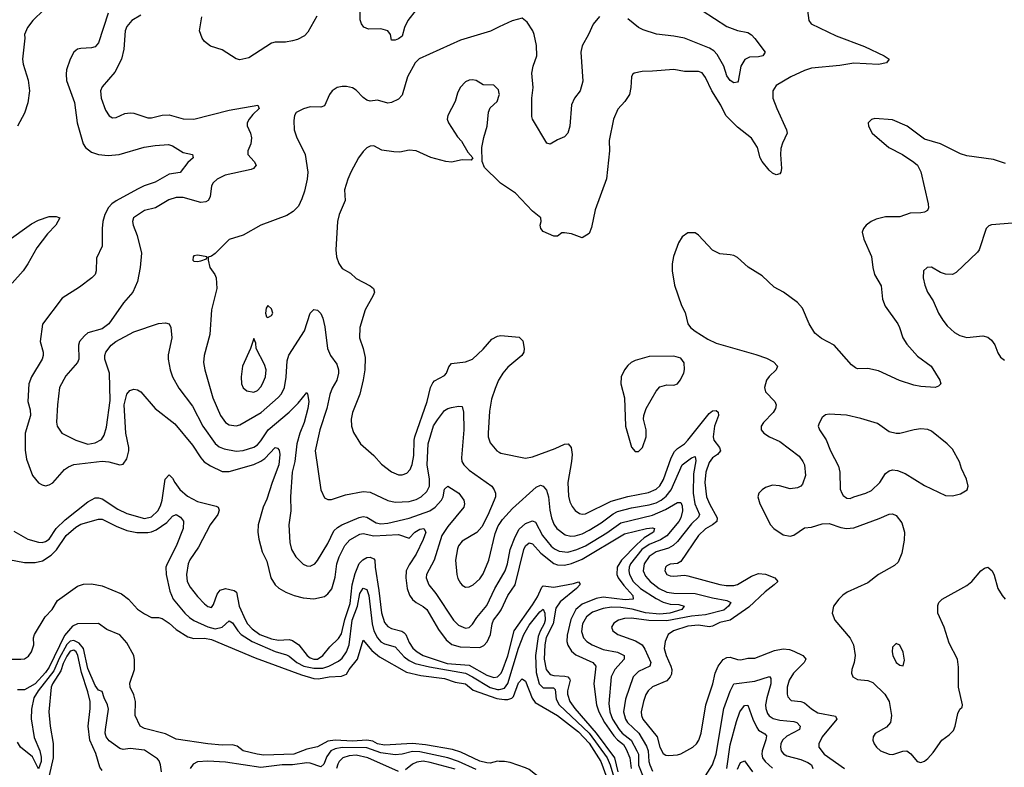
# Model space of a CAD drawing. Header units: inches. Extents: x 1245430 to 1420861, y 606325 to 671315.
# Tile 117 of 256: x 1327283 to 1332863, y 622376 to 626614. Entities that reach past the tile are written whole.
import ezdxf

# ---------------------------------------------------------------- set-up
doc = ezdxf.new("R2010")
doc.units = ezdxf.units.IN
doc.header["$MEASUREMENT"] = 0
doc.layers.add('B3622', color=7, linetype='Continuous')
doc.layers.add('B3632', color=7, linetype='Continuous')

msp = doc.modelspace()

# ---------------------------------------------------------------- linework, layer by layer
at = {"layer": 'B3622', "color": 5}
for points, elevation in [([(1329530.8, 626670), (1329482, 626610), (1329463.7, 626570), (1329450, 626521.3), (1329430, 626505.6), (1329410, 626498.4), (1329390, 626498), (1329384.5, 626530), (1329369.4, 626550), (1329330, 626561.8), (1329259.7, 626559.7), (1329232.4, 626572.4), (1329220.5, 626590), (1329213.4, 626613.4), (1329209.8, 626710.2)], 840), ([(1327419.8, 626670), (1327357.3, 626610), (1327327.8, 626570), (1327310.4, 626530), (1327312.4, 626510), (1327298.4, 626390), (1327302.6, 626362.6), (1327330.8, 626270.8), (1327339.3, 626210), (1327330, 626142), (1327310, 626084.2), (1327270, 626009.9)], 780), ([(1327784.7, 626650), (1327730, 626482), (1327710, 626460.9), (1327690, 626454), (1327630, 626451.4), (1327610, 626447.1), (1327600.4, 626439.6), (1327590, 626429.8), (1327570, 626389.8), (1327549.1, 626330), (1327545.8, 626305.8), (1327549.3, 626270), (1327594.5, 626145.5), (1327609.2, 626030), (1327642.8, 625910), (1327655.3, 625890), (1327690, 625863.6), (1327730, 625850.2), (1327784.3, 625844.3), (1327847, 625850), (1327989, 625891), (1328050, 625901.3), (1328127.3, 625907.3), (1328150, 625899.5), (1328210, 625860.8), (1328262.8, 625850), (1328266, 625830), (1328235.8, 625804.2), (1328192.8, 625747.2), (1328130, 625739.1), (1328050, 625692.1), (1327988.2, 625671.8), (1327950, 625653.8), (1327830, 625586.5), (1327805, 625570), (1327786.6, 625550), (1327766.5, 625510), (1327754.6, 625470), (1327750.2, 625430.2), (1327750.2, 625330), (1327718.5, 625261.5), (1327716.5, 625190), (1327710.2, 625169.8), (1327692.4, 625150), (1327622.2, 625097.8), (1327524.2, 625035.8), (1327412.8, 624887.2), (1327398.8, 624790), (1327417, 624730), (1327417, 624710), (1327410.1, 624690), (1327349.5, 624590), (1327335.8, 624550), (1327330.2, 624450), (1327342.9, 624402.9), (1327344.2, 624370), (1327314.5, 624270), (1327313.7, 624173.7), (1327322.2, 624122.2), (1327354.9, 624030), (1327390, 623988.7), (1327410, 623976.9), (1327430, 623972.6), (1327450, 623976.9), (1327470, 623987.9), (1327536.4, 624063.5), (1327559.9, 624080.1), (1327590, 624093.5), (1327751.1, 624111.1), (1327788.7, 624108.7), (1327850, 624091.7), (1327870, 624094.9), (1327890, 624124.9), (1327900.8, 624170), (1327900.7, 624190), (1327884.4, 624270), (1327875.8, 624430), (1327890, 624492), (1327907.3, 624512.7), (1327930, 624520.2), (1327950, 624515.9), (1327970, 624504.2), (1328050.1, 624410.1), (1328162.7, 624322.7), (1328262.4, 624202.4), (1328308.9, 624130), (1328328.6, 624108.6), (1328364.9, 624084.9), (1328430, 624052.9), (1328470, 624053.1), (1328610, 624092.8), (1328650, 624111.5), (1328672.5, 624127.5), (1328730, 624188.2), (1328745, 624184.9), (1328753.4, 624173.4), (1328757.1, 624150), (1328752.3, 624090), (1328713.1, 623990), (1328683.4, 623896.6), (1328662.1, 623850), (1328634.8, 623750), (1328631.8, 623710), (1328637.7, 623670), (1328658, 623598), (1328684.1, 623544.1), (1328706.8, 623450), (1328730.3, 623410), (1328750.9, 623390.9), (1328790.4, 623370), (1328838, 623350), (1328890, 623336.6), (1328950, 623331), (1329010, 623345.2), (1329030, 623358.8), (1329051.4, 623388.6), (1329070, 623454.4), (1329080.1, 623530), (1329093.4, 623570), (1329126.2, 623633.8), (1329154.1, 623665.9), (1329210, 623698.6), (1329230, 623702.5), (1329290, 623688), (1329430, 623696.1), (1329490, 623675.8), (1329522.6, 623710), (1329550, 623725.5), (1329573.4, 623730), (1329584, 623710), (1329570, 623667.6), (1329530, 623584.2), (1329490, 623523.1), (1329473.9, 623490), (1329470.6, 623450), (1329478, 623390), (1329492.4, 623352.4), (1329508.3, 623328.3), (1329529.7, 623309.7), (1329570, 623288.4), (1329590.7, 623270), (1329657.1, 623157.1), (1329699.4, 623099.4), (1329732.5, 623072.5), (1329779.6, 623059.6), (1329890, 623055.8), (1329913.8, 623066.2), (1329932.4, 623087.6), (1329951.3, 623130), (1329961.2, 623190), (1329969, 623210), (1330000, 623252.7)], 820), ([(1327970, 626640.3), (1327918, 626610), (1327890, 626575.1), (1327881, 626550), (1327873.6, 626446.4), (1327860.6, 626390), (1327822.6, 626317.4), (1327750, 626233.6), (1327741.3, 626210), (1327745.4, 626170), (1327770, 626102), (1327790, 626068.2), (1327810, 626057.1), (1327830, 626060.4), (1327878.5, 626081.5), (1327910, 626085.5), (1327930, 626083.2), (1328010, 626058), (1328030, 626057.3), (1328090, 626072), (1328130, 626075.3), (1328210, 626051.7), (1328270, 626050.2), (1328470, 626101.4), (1328632, 626130), (1328640.3, 626110), (1328604, 626076), (1328584, 626050), (1328572.9, 626030), (1328571.9, 626011.9), (1328590.4, 625970), (1328596.1, 625943.9), (1328592.7, 625910), (1328576.3, 625870), (1328575.5, 625850), (1328612.7, 625810), (1328623.8, 625790), (1328607.7, 625770), (1328594.9, 625765.1), (1328447.9, 625732.1), (1328401.6, 625710), (1328379.5, 625690), (1328370, 625672.7), (1328362.4, 625610), (1328351.8, 625590), (1328338, 625582), (1328310, 625577.3), (1328210, 625606.6), (1328170, 625606.4), (1328127.9, 625592.1), (1328052.1, 625547.9), (1327990, 625532.3), (1327928.4, 625490), (1327922, 625470), (1327925.3, 625450), (1327948.8, 625390), (1327974.2, 625290), (1327966.2, 625210), (1327950.2, 625129.8), (1327924.2, 625070), (1327871.1, 625008.9), (1327788.5, 624890), (1327750, 624862), (1327670, 624838.7), (1327650, 624822.9), (1327622.6, 624790), (1327615.6, 624770), (1327617.6, 624690), (1327610.3, 624670), (1327544.1, 624595.9), (1327508.1, 624530), (1327496.5, 624430), (1327491.9, 624331.9), (1327495.5, 624310), (1327522.8, 624270), (1327602, 624230), (1327670, 624208.8), (1327710, 624215.5), (1327745.8, 624234.2), (1327761.6, 624258.4), (1327775.6, 624304.4), (1327796.2, 624456.2), (1327791.4, 624610), (1327765.1, 624690), (1327765.1, 624710), (1327771.2, 624730), (1327802.2, 624770), (1327827.1, 624790), (1327930, 624844.2), (1328070, 624891.4), (1328110, 624896), (1328130, 624890.4), (1328138.9, 624870), (1328144.9, 624810), (1328125.3, 624714.7), (1328124.7, 624690), (1328136.3, 624630), (1328149.3, 624590), (1328184.9, 624524.9), (1328262.7, 624422.7), (1328320.4, 624310), (1328390, 624212.1), (1328412.6, 624192.6), (1328441.4, 624181.4), (1328510, 624167.4), (1328550, 624171.6), (1328610, 624191.6), (1328630, 624204.4), (1328650, 624226.8), (1328690.3, 624289.7), (1328810.9, 624389.1), (1328860.3, 624439.7), (1328910, 624500.7), (1328914.1, 624494.1), (1328921, 624450), (1328915.7, 624410), (1328895.9, 624330), (1328871, 624270), (1328853.8, 624210), (1328841.8, 624110), (1328828, 624050), (1328818.5, 623910), (1328818.9, 623830), (1328808.5, 623750), (1328813.7, 623650), (1328823.2, 623610), (1328848, 623570), (1328890, 623527.7), (1328910, 623517.7), (1328930, 623516.5), (1328955.4, 623530), (1328971.7, 623548.3), (1329030, 623644.7), (1329064.1, 623715.9), (1329083.7, 623736.3), (1329109.5, 623750.5), (1329206.8, 623793.2), (1329230, 623797.5), (1329250, 623793.3), (1329303, 623763), (1329330, 623756.9), (1329370, 623760.7), (1329490, 623788.2), (1329606.4, 623830), (1329638.1, 623850), (1329672.8, 623890), (1329682, 623910), (1329690, 623952.7), (1329709.8, 623970.2), (1329771, 623930), (1329799.3, 623890), (1329804.7, 623870), (1329799.3, 623850), (1329710, 623741.5), (1329675.1, 623690), (1329631.2, 623550), (1329588.7, 623470), (1329587.2, 623450), (1329601.5, 623410), (1329640.9, 623360.9), (1329742, 623210), (1329770, 623182.7), (1329810, 623165.2), (1329830, 623169.2), (1329850, 623187.6), (1329874.6, 623225.4), (1329930, 623293.7), (1329976.4, 623390), (1330000, 623430.5)], 840), ([(1328966.4, 626633.6), (1328916.9, 626543.1), (1328897, 626523), (1328857.6, 626502.4), (1328830, 626494.2), (1328790, 626486), (1328730, 626486.9), (1328710, 626481.1), (1328582.2, 626397.8), (1328530, 626386), (1328510, 626391.2), (1328430, 626442.7), (1328363.5, 626463.5), (1328330.8, 626490.8), (1328318, 626510), (1328303, 626550), (1328316, 626630)], 840), ([(1330000, 626572.8), (1329950.2, 626549.8), (1329782, 626498), (1329547.4, 626392.6), (1329525, 626370), (1329480.8, 626290), (1329450, 626186), (1329430, 626163.7), (1329390, 626143.7), (1329370, 626140.9), (1329310, 626157.6), (1329270, 626152.8), (1329250, 626157.7), (1329230, 626172.6), (1329190, 626215.4), (1329170, 626226.9), (1329135.4, 626235.4), (1329110, 626235.8), (1329082, 626230), (1329053.7, 626210), (1329038.9, 626190), (1329010, 626125.1), (1328990, 626118.7), (1328930, 626119.8), (1328891.7, 626108.3), (1328850, 626088.7), (1328840.7, 626070), (1328836.7, 626043.3), (1328839, 625990), (1328851.7, 625950), (1328901.1, 625850), (1328915.3, 625750), (1328911.7, 625710), (1328897.2, 625642.8), (1328882.2, 625597.8), (1328862.2, 625557.8), (1328833.1, 625526.9), (1328796.5, 625503.5), (1328650, 625449.6), (1328550, 625392.6), (1328470, 625367.3), (1328390, 625289), (1328370, 625274), (1328352, 625268), (1328351.3, 625250), (1328360.5, 625210), (1328389, 625169), (1328396.5, 625150), (1328399.6, 625090), (1328370.2, 624970), (1328361.2, 624830), (1328329.4, 624710.6), (1328325.6, 624670), (1328332.9, 624630), (1328378.4, 624470), (1328421.7, 624370), (1328450, 624330.2), (1328470, 624317.7), (1328510, 624312.5), (1328530, 624318.2), (1328652.2, 624387.8), (1328748.3, 624471.6), (1328766.3, 624493.7), (1328783, 624530), (1328792.6, 624587.4), (1328799.6, 624680.4), (1328807.5, 624712.5), (1328897.3, 624850), (1328928.7, 624951.3), (1328950, 624970.5), (1328970, 624967.3), (1328979, 624959), (1328990, 624947.7), (1329001.8, 624921.8), (1329013.1, 624873.1), (1329026.8, 624750), (1329044.5, 624710), (1329081.1, 624661.1), (1329090.2, 624630), (1329090.1, 624609.9), (1329079.4, 624570), (1329054, 624526), (1329040.7, 624490), (1329024, 624410), (1328983.1, 624290), (1328956.6, 624170), (1328990.3, 623950), (1329010, 623903), (1329030, 623894), (1329050, 623893.4), (1329130, 623921.3), (1329230, 623939.2), (1329270, 623935.6), (1329369.5, 623889.5), (1329410, 623879.2), (1329490, 623883.8), (1329530, 623895), (1329558.4, 623910), (1329590, 623939.3), (1329604.6, 623970), (1329605.1, 624010), (1329592.8, 624090), (1329598.5, 624210), (1329629, 624311), (1329650, 624346.8), (1329690, 624398.5), (1329710, 624410.3), (1329730, 624415.3), (1329770, 624424), (1329790, 624421), (1329798.4, 624390), (1329799.4, 624290), (1329786.7, 624130), (1329789.5, 624110), (1329800.2, 624090), (1329830, 624060.6), (1329957.8, 623970), (1329972.3, 623950), (1329979.2, 623930), (1329978.8, 623910), (1329972.1, 623890), (1329935.4, 623804.6), (1329901.2, 623738.8), (1329872.9, 623707.1), (1329790, 623658), (1329770, 623631.5), (1329764.4, 623615.6), (1329752.8, 623550), (1329760.2, 623470), (1329766.7, 623446.7), (1329781, 623421), (1329790, 623408.8), (1329810, 623397.7), (1329830, 623399.1), (1329852.4, 623410), (1329890, 623443.9), (1329910, 623472.7), (1329941.6, 623550), (1329977.7, 623702.3), (1329995.3, 623744.7), (1330000, 623752.2)], 860), ([(1330000, 626196.5), (1329996, 626216), (1329970, 626242.9), (1329910, 626244.7), (1329870, 626269.6), (1329850, 626273.3), (1329830, 626271.5), (1329810, 626261.6), (1329778.7, 626230), (1329763.4, 626196.6), (1329750.3, 626150), (1329708.5, 626070), (1329706.4, 626050), (1329712.4, 626030), (1329764.4, 625950), (1329785.9, 625925.9), (1329822.8, 625862.7), (1329851, 625830), (1329842, 625818), (1329790, 625819.2), (1329730, 625807.1), (1329698, 625810), (1329613.7, 625833.7), (1329530, 625870.9), (1329490, 625873.8), (1329437.7, 625862.3), (1329404.1, 625864.1), (1329334.6, 625874.6), (1329290, 625899.5), (1329270, 625897), (1329250, 625887), (1329230, 625867), (1329202.8, 625830), (1329160.2, 625750), (1329142.6, 625710), (1329124.5, 625650), (1329128.4, 625590), (1329092.8, 625510), (1329084.4, 625470), (1329074.3, 625310), (1329078.9, 625270), (1329091.5, 625231.5), (1329110, 625204.4), (1329156.9, 625176.9), (1329190, 625146.7), (1329270, 625105.7), (1329288.5, 625090), (1329292.9, 625070), (1329286.7, 625050), (1329240.2, 624970), (1329210.2, 624870), (1329209.1, 624810), (1329230.2, 624750.2), (1329240.1, 624700.1), (1329238.5, 624630), (1329230, 624573.2), (1329210, 624491.8), (1329168.2, 624388.2), (1329161.8, 624350), (1329163.1, 624310), (1329174.9, 624274.9), (1329215.3, 624210), (1329290, 624144.4), (1329334.2, 624094.2), (1329390, 624051.3), (1329430, 624034.2), (1329450, 624033.4), (1329476.6, 624043.4), (1329495.3, 624064.7), (1329506.7, 624093.3), (1329517, 624143), (1329518.8, 624230), (1329523.2, 624250), (1329592.3, 624450), (1329611.4, 624528.6), (1329624.1, 624555.9), (1329634, 624566), (1329690, 624596.9), (1329700.9, 624610), (1329714.3, 624645.7), (1329730, 624665.3), (1329810, 624675.2), (1329849.6, 624690), (1329910, 624746.7), (1329957.8, 624802.2), (1329990, 624820.2), (1330000, 624822.4)], 880), ([(1330000, 625695.8), (1329916.6, 625776.6), (1329904, 625810), (1329902, 625890), (1329912.9, 625947.1), (1329932, 626010), (1329939.7, 626090), (1329950, 626113.4), (1329989.7, 626150.3), (1330000, 626185.4)], 880), ([(1327210, 625356.6), (1327350, 625456.8), (1327390, 625477.3), (1327450, 625498.8), (1327490, 625498.3), (1327510.4, 625490), (1327487.2, 625450), (1327440.3, 625399.7), (1327379.4, 625320.6), (1327330, 625230.7), (1327302, 625190), (1327240.3, 625119.7)], 780), ([(1330000, 624576.4), (1329996.1, 624570), (1329977.3, 624522.7), (1329957.2, 624462.8), (1329944.8, 624395.2), (1329937.3, 624270), (1329938.8, 624250), (1329950, 624216.3), (1329987, 624170), (1330000, 624163.1)], 880), ([(1327250, 623714.1), (1327330, 623669.1), (1327390, 623651.8), (1327410, 623650.7), (1327430, 623656.2), (1327449.8, 623670), (1327490.2, 623729.8), (1327540.7, 623779.3), (1327670, 623881.8), (1327710, 623904.4), (1327730, 623904.3), (1327750, 623897.9), (1327839.1, 623839.1), (1327890, 623815.8), (1327990, 623787.1), (1328030, 623795.9), (1328066.4, 623830), (1328081.8, 623858.2), (1328091, 623890), (1328108.1, 624010), (1328130, 624034.7), (1328150, 624015.2), (1328162.5, 623990), (1328191, 623951), (1328233.4, 623913.4), (1328290, 623883.6), (1328396.5, 623856.5), (1328408.2, 623850), (1328413.5, 623833.5), (1328405.8, 623810), (1328363.1, 623750), (1328295.5, 623624.5), (1328246.8, 623553.1), (1328237.2, 623530), (1328227.5, 623470), (1328231.7, 623430), (1328250, 623396.5), (1328290, 623344.4), (1328330, 623302.4), (1328350, 623287.7), (1328370, 623281.3), (1328381.2, 623298.8), (1328401.5, 623358.5), (1328419.5, 623380.5), (1328450, 623390.8), (1328499.1, 623379.1), (1328511.7, 623370), (1328527.8, 623290), (1328563, 623210), (1328573.9, 623190), (1328600.5, 623160.5), (1328643.5, 623130), (1328710, 623104), (1328750, 623096.9), (1328810, 623100.3), (1328830, 623095.6), (1328864.5, 623070), (1328913, 623010), (1328930, 622996.8), (1328950, 622988.9), (1328970.9, 622990), (1329001.7, 623010), (1329041.4, 623058.6), (1329090, 623106.9), (1329106.8, 623133.2), (1329126.1, 623213.9), (1329155.6, 623304.4), (1329167.1, 623410), (1329185, 623475), (1329207.7, 623532.3), (1329227.5, 623552.5), (1329250, 623564.9), (1329270, 623567.5), (1329290, 623557.8), (1329295.9, 623550), (1329297.3, 623510), (1329318.8, 623378.8), (1329332.7, 623252.7), (1329350, 623196.9), (1329370, 623173.6), (1329390, 623162.7), (1329448.4, 623148.4), (1329460.6, 623140.6), (1329471.1, 623130), (1329490, 623083.5), (1329511.7, 623051.7), (1329535.5, 623030), (1329569.4, 623010), (1329705, 622965), (1329830, 622955.4), (1329930, 622897.9), (1329970, 622884.5), (1329990.5, 622890), (1330000, 622898.6)], 780), ([(1327181.7, 623561.7), (1327310, 623537.8), (1327370, 623537.3), (1327412.5, 623547.5), (1327462.1, 623577.9), (1327491.7, 623608.3), (1327546.4, 623690), (1327601.8, 623738.2), (1327630, 623753.6), (1327730, 623782.7), (1327750, 623782.7), (1327830, 623742.8), (1327890, 623718.8), (1327947, 623707), (1328010, 623707.2), (1328030, 623710.8), (1328056.8, 623723.2), (1328116.3, 623763.8), (1328150, 623799.7), (1328170, 623809.2), (1328195.1, 623795.1), (1328210.8, 623770.8), (1328210.2, 623730), (1328169.5, 623630), (1328118.5, 623530), (1328112.2, 623510), (1328112.6, 623470), (1328134.1, 623374.1), (1328153.1, 623330), (1328218.5, 623250), (1328244.8, 623224.8), (1328269.2, 623209.2), (1328350, 623171.8), (1328390, 623161.2), (1328430, 623170.1), (1328470, 623207.3), (1328490, 623195.2), (1328519.2, 623150), (1328537.6, 623130), (1328600.1, 623090), (1328730, 623033), (1328794.5, 623014.5), (1328810, 623006.8), (1328853.8, 622970), (1328893.9, 622950), (1328950, 622938.1), (1329001.1, 622938.9), (1329035.4, 622950), (1329090, 622977.3), (1329110, 622994.8), (1329134.9, 623030), (1329150.2, 623069.8), (1329167.5, 623210), (1329197.7, 623290), (1329210, 623362.4), (1329230, 623392.3), (1329250, 623384.7), (1329261.8, 623350), (1329280.8, 623190), (1329290.3, 623150.3), (1329310, 623110.7), (1329330, 623088.4), (1329350, 623076), (1329410, 623059.1), (1329462.5, 623002.5), (1329490, 622981.9), (1329524.4, 622964.4), (1329605.1, 622945.1), (1329810, 622909.2), (1329850, 622889.8), (1329949.1, 622829.1), (1329990, 622817.6), (1330000, 622818)], 760), ([(1327210, 622989.6), (1327290, 622988.6), (1327310, 622991.7), (1327333.6, 623006.4), (1327349.3, 623030), (1327364.1, 623070), (1327362.2, 623110), (1327366.8, 623130), (1327428, 623230), (1327466.5, 623270), (1327497.7, 623322.3), (1327610, 623403.8), (1327645.1, 623414.9), (1327690, 623417), (1327750, 623404.3), (1327860.4, 623360.4), (1327900.5, 623330), (1327950, 623272.9), (1327990, 623245.5), (1328030, 623224.7), (1328070, 623225.5), (1328090, 623219.4), (1328130, 623193), (1328170, 623157.8), (1328235.5, 623115.5), (1328270, 623106.5), (1328330.8, 623109.2), (1328370, 623100.8), (1328617.8, 622997.8), (1328880.4, 622900.5), (1328950, 622880.3), (1328977.2, 622877.2), (1329036, 622890), (1329106.7, 622893.2), (1329135.7, 622904.3), (1329149.9, 622930), (1329196.6, 622990), (1329230, 623097.1), (1329278.8, 623038.8), (1329322.6, 623002.6), (1329474.7, 622914.7), (1329555.9, 622895.9), (1329690, 622879.1), (1329750, 622859.3), (1329809.9, 622850.1), (1329853.3, 622813.3), (1329986.3, 622766.3), (1330000, 622764.4)], 740), ([(1330000, 622410.2), (1329990, 622410.6), (1329950, 622400.5), (1329930, 622401.4), (1329890, 622411.9), (1329782.4, 622462.4), (1329736.7, 622476.7), (1329583.3, 622503.3), (1329508.2, 622511.8), (1329350, 622501.2), (1329310, 622509.9), (1329283.7, 622523.7), (1329250, 622529.5), (1329170, 622525.1), (1329070, 622530), (1329030, 622524.5), (1328970, 622492.5), (1328910, 622479.2), (1328836.3, 622450), (1328666.1, 622446.1), (1328629, 622450), (1328548.7, 622470), (1328516.2, 622496.2), (1328490, 622503.7), (1328430, 622502), (1328350, 622508.6), (1328170, 622536.7), (1328110, 622565.3), (1327990, 622596.6), (1327966, 622610), (1327937.3, 622670), (1327939.9, 622750), (1327930, 622787), (1327909.4, 622830.6), (1327907.2, 622852.8), (1327932.8, 622930), (1327933.7, 622986.3), (1327929.6, 623010), (1327890, 623081.6), (1327850, 623127.3), (1327777.6, 623157.6), (1327730, 623192.2), (1327610, 623189.9), (1327583.3, 623176.7), (1327537.4, 623122.6), (1327450, 622943.1), (1327430, 622913.9), (1327370, 622849.4), (1327310, 622816.4), (1327270, 622815.2)], 740), ([(1328087.5, 622350), (1328081.3, 622390), (1328073.1, 622413.1), (1328064.2, 622424.2), (1327990, 622473.3), (1327910, 622482.4), (1327870, 622477.4), (1327850, 622483.1), (1327790, 622526.4), (1327773.6, 622550), (1327768, 622570), (1327768.5, 622590), (1327786.5, 622706.5), (1327781.4, 622730), (1327761.7, 622770), (1327750, 622806.6), (1327730, 622813.3), (1327710, 622839.8), (1327670, 622936.8), (1327643.8, 623050), (1327619.9, 623079.9), (1327590, 623094.5), (1327570, 623091.3), (1327550, 623072.1), (1327507.5, 622992.5), (1327477.1, 622922.9), (1327387, 622810), (1327363.7, 622770), (1327350, 622705.2), (1327348.4, 622651.6), (1327365.8, 622545.8), (1327396.6, 622470), (1327405.4, 622434.6), (1327405.2, 622410), (1327390, 622368.3), (1327355, 622435), (1327288.3, 622490), (1327270, 622519.8)], 760), ([(1327750, 622359.1), (1327736.8, 622376.8), (1327713.7, 622453.7), (1327681.5, 622530), (1327671.5, 622610), (1327682.9, 622710), (1327682.2, 622750), (1327670, 622804.2), (1327634.1, 622914.1), (1327613.5, 623010), (1327602.5, 623030), (1327590, 623039.6), (1327570, 623034), (1327550, 623006.5), (1327530, 622963.9), (1327517.1, 622922.9), (1327468.5, 622850), (1327461.1, 622830), (1327447.8, 622690), (1327455.1, 622610), (1327472, 622512), (1327472, 622430), (1327427.5, 622230)], 780), ([(1329870, 622363.7), (1329770, 622409.7), (1329710, 622430.2), (1329550, 622464.7), (1329510, 622466.7), (1329450, 622451.4), (1329410, 622447.3), (1329330, 622458.6), (1329250, 622486.6), (1329110.5, 622489.5), (1329070, 622481.9), (1329047, 622470), (1329022.8, 622437.2), (1329006.6, 622393.4), (1328990, 622379.3), (1328930, 622399.4), (1328910, 622401.9), (1328830, 622390.2), (1328770, 622389.7), (1328650, 622375.9), (1328450, 622405.2), (1328348.8, 622411.2), (1328290, 622407), (1328265.8, 622394.2), (1328248.5, 622370)], 760), ([(1329430, 622352.6), (1329256.8, 622430), (1329190, 622444.7), (1329150, 622441.7), (1329114.5, 622430), (1329092.7, 622410), (1329085.1, 622394.9), (1329078.7, 622370)], 780), ([(1329750, 622365.7), (1329610, 622404.5), (1329569, 622411), (1329533.8, 622406.2), (1329510, 622394), (1329470, 622362.5)], 780)]:
    msp.add_lwpolyline(points, dxfattribs=dict(at, elevation=elevation))
for points, elevation in [([(1328290, 625279), (1328270, 625275.3), (1328266, 625270), (1328264.7, 625250), (1328270, 625246), (1328290, 625242.8), (1328310, 625247.3), (1328342, 625258), (1328346, 625270)], 860), ([(1328690, 624994), (1328680.7, 624979.3), (1328676, 624950), (1328682, 624930), (1328690, 624926), (1328710, 624938), (1328717.2, 624950), (1328710, 624975.3)], 880), ([(1328610, 624806), (1328591.3, 624750), (1328545.3, 624650), (1328537.3, 624590), (1328540.9, 624550), (1328550, 624528.2), (1328570.3, 624510.3), (1328610, 624503.2), (1328630, 624511.8), (1328650, 624532.2), (1328659.8, 624550), (1328675.4, 624590), (1328679.3, 624630), (1328670, 624659.5), (1328624, 624750), (1328620.4, 624780.4)], 880)]:
    msp.add_lwpolyline(points, close=True, dxfattribs=dict(at, elevation=elevation))
at = {"layer": 'B3632', "color": 5}
for points, elevation in [([(1331742, 626710), (1331755.2, 626610), (1331769.1, 626590), (1331910, 626521.7), (1332070, 626462.7), (1332181.6, 626410), (1332210.4, 626390), (1332194.9, 626370), (1332150, 626360.8), (1332010, 626367.8), (1331930, 626354), (1331770, 626338.4), (1331730, 626325.7), (1331652.2, 626290), (1331570, 626240.5), (1331551.4, 626210), (1331551.3, 626170), (1331572.8, 626110), (1331628.8, 625990), (1331631.7, 625970), (1331605.7, 625914.3), (1331596.4, 625883.6), (1331593.7, 625850), (1331600.3, 625770), (1331597, 625750), (1331590, 625739.5), (1331570, 625734.3), (1331550, 625743.5), (1331530, 625760.4), (1331489.7, 625810), (1331479.7, 625830), (1331463.8, 625890), (1331430, 625943), (1331350, 626004.4), (1331285.6, 626070), (1331255.9, 626130), (1331205, 626210), (1331170, 626286), (1331150, 626312), (1331130, 626320.9), (1331050, 626320.4), (1330990, 626331.7), (1330870, 626321.4), (1330810, 626321.1), (1330766, 626310), (1330756.7, 626303.3), (1330750.3, 626289.7), (1330746.9, 626230), (1330738, 626190), (1330712.8, 626150), (1330673.6, 626106.4), (1330648.1, 626050), (1330623.5, 625930), (1330624.8, 625870), (1330607.9, 625712.1), (1330543.8, 625536.2), (1330524.1, 625435.9), (1330510, 625401.2), (1330470, 625377.2), (1330410, 625399.5), (1330370, 625406.6), (1330354.8, 625405.2), (1330330, 625386), (1330310, 625386), (1330250, 625413.2), (1330236, 625430), (1330233.2, 625450), (1330239, 625470), (1330237.2, 625490), (1330190, 625529.2), (1330093, 625630), (1330008, 625688), (1330000, 625695.8)], 880), ([(1331150, 626665.8), (1331290, 626574.7), (1331350, 626552), (1331410, 626540.7), (1331430, 626527.7), (1331450, 626507.3), (1331507, 626430), (1331494.4, 626410), (1331470, 626402.9), (1331419.4, 626400.6), (1331391.5, 626388.5), (1331369.4, 626350.6), (1331354, 626266), (1331350, 626259.3), (1331330, 626256.2), (1331310, 626269.7), (1331290, 626295.6), (1331273.4, 626350), (1331236.3, 626416.3), (1331216.7, 626436.7), (1331191.7, 626451.7), (1331049.6, 626510), (1330990, 626520.9), (1330891, 626531), (1330815.9, 626555.9), (1330790.5, 626570.5), (1330730, 626618.7)], 860), ([(1330568.2, 626631.8), (1330532, 626588), (1330506.9, 626530), (1330470, 626466.6), (1330463.2, 626430), (1330475.2, 626264.8), (1330458.7, 626210), (1330427, 626170), (1330409.3, 626130.7), (1330400.3, 626010), (1330390.3, 625970), (1330370.2, 625949.8), (1330330, 625933), (1330290, 625907.8), (1330270, 625914.5), (1330190, 626049.6), (1330185.9, 626065.9), (1330186.1, 626170), (1330193, 626230), (1330185, 626310), (1330192.2, 626350), (1330212.8, 626410), (1330212.7, 626467.3), (1330199.4, 626530), (1330190.4, 626550.4), (1330159.4, 626599.4), (1330130, 626622), (1330073.4, 626606.6), (1330000, 626572.8)], 860), ([(1330000, 626185.4), (1330001.3, 626190), (1330000, 626196.5)], 880), ([(1332870, 625798), (1332800.9, 625820.9), (1332650, 625841.7), (1332613.7, 625853.7), (1332501.2, 625910), (1332410, 625936), (1332312.3, 626010), (1332230, 626045.6), (1332130, 626054.5), (1332110, 626049), (1332091, 626030), (1332094, 626010), (1332113.4, 625970), (1332209.1, 625889.1), (1332286.8, 625850), (1332350, 625806.8), (1332370.5, 625790), (1332390, 625751.3), (1332431.5, 625570), (1332433, 625547), (1332426.7, 625533.3), (1332410, 625523.6), (1332390, 625519.7), (1332330, 625517.4), (1332270, 625496.4), (1332190, 625497.3), (1332136.5, 625483.5), (1332107.7, 625470), (1332080.5, 625450), (1332064.4, 625430), (1332057.1, 625410), (1332067, 625370), (1332111.1, 625271.1), (1332116.9, 625210), (1332126.3, 625170), (1332164.8, 625104.8), (1332173.2, 625030), (1332188.3, 624990), (1332258.6, 624890), (1332269.2, 624870), (1332287.2, 624810), (1332310, 624774.3), (1332370, 624707.1), (1332447.4, 624650), (1332498, 624570), (1332502.8, 624550), (1332490, 624537.2), (1332470.4, 624529.6), (1332390, 624534.3), (1332350, 624542.3), (1332268.9, 624568.9), (1332150, 624623.1), (1332090, 624637.7), (1332030, 624635.6), (1332020, 624640), (1331997.3, 624657.3), (1331898, 624770), (1331826.4, 624806.4), (1331790, 624837.4), (1331756.4, 624890), (1331718.8, 624978.8), (1331690.8, 625010.8), (1331612, 625070), (1331557.8, 625097.8), (1331490, 625162.4), (1331412.1, 625212.1), (1331350, 625266), (1331330, 625277.6), (1331310, 625282), (1331250, 625287), (1331210, 625307), (1331130, 625392.3), (1331110, 625406), (1331070, 625405.2), (1331037.5, 625382.5), (1331016.3, 625350), (1330988.9, 625271.1), (1330981.3, 625230), (1330980.3, 625190), (1330994.6, 625110), (1331033.4, 624993.4), (1331054.7, 624954.7), (1331069.3, 624890), (1331084.7, 624870), (1331110, 624849.1), (1331183.4, 624803.4), (1331230, 624779.6), (1331455.4, 624715.4), (1331514.6, 624694.6), (1331555.2, 624675.2), (1331577.6, 624650), (1331570.4, 624630), (1331530, 624591.3), (1331514.3, 624570), (1331504.3, 624530), (1331510, 624504.9), (1331563.1, 624450), (1331570.2, 624430), (1331566.2, 624410), (1331553.1, 624386.9), (1331497.4, 624330), (1331484.9, 624310), (1331484.6, 624290), (1331500.3, 624270), (1331532.2, 624250), (1331590, 624223.2), (1331699.5, 624139.5), (1331721.5, 624110), (1331730.2, 624090), (1331736.5, 624030), (1331718.9, 623981.1), (1331710.1, 623969.9), (1331690, 623960.3), (1331650, 623954.8), (1331587.9, 623972.1), (1331550, 623975.1), (1331510, 623962.6), (1331490.4, 623950), (1331472.4, 623930), (1331466.7, 623910), (1331476.5, 623870), (1331536.9, 623750), (1331556, 623730), (1331610, 623693.4), (1331650, 623686), (1331670, 623692.3), (1331730, 623733.6), (1331770, 623738.4), (1331830, 623756), (1331870, 623757.4), (1331935.5, 623735.5), (1331969.4, 623729.4), (1332010, 623734.4), (1332154.1, 623785.9), (1332210, 623811.4), (1332230, 623812.6), (1332250, 623803.6), (1332281.4, 623761.4), (1332297.7, 623710), (1332296.1, 623663.9), (1332282.9, 623590), (1332261.6, 623538.4), (1332240.5, 623519.5), (1332150, 623469.8), (1332090, 623421.1), (1331972, 623370), (1331947.8, 623352.2), (1331924.9, 623330), (1331895.6, 623290), (1331887.4, 623250), (1331902.3, 623210), (1331989.1, 623109.1), (1332008.7, 623070), (1332016.8, 623010), (1332011.1, 622970), (1331998, 622930), (1331996.5, 622910), (1332004.6, 622890), (1332030, 622875), (1332090, 622868.3), (1332117.6, 622857.6), (1332186.3, 622790), (1332210.9, 622750), (1332223.5, 622670), (1332217.5, 622630), (1332196, 622604), (1332131.7, 622568.3), (1332119, 622550), (1332117.3, 622530), (1332124.7, 622510), (1332138, 622490), (1332160.3, 622470), (1332210, 622450.1), (1332230.4, 622449.6), (1332287.5, 622467.5), (1332310, 622468.8), (1332333.6, 622453.6), (1332368.9, 622408.9), (1332390, 622403.8), (1332410, 622410.4), (1332430, 622426.4), (1332459.6, 622460.4), (1332508, 622530), (1332550, 622560.6), (1332574.6, 622585.4), (1332584.4, 622610), (1332598.5, 622681.5), (1332610, 622706.8), (1332623.1, 622716.9), (1332625.2, 622730), (1332602.6, 622830), (1332603.9, 622943.9), (1332597.6, 622990), (1332550, 623080.9), (1332522.7, 623170), (1332487, 623250), (1332485.6, 623294.4), (1332491.2, 623310), (1332510, 623328.8), (1332650, 623406), (1332678.4, 623430), (1332730, 623490.8), (1332750, 623506), (1332770, 623510.8), (1332794, 623490), (1332805.5, 623465.5), (1332825.7, 623390), (1332850, 623350.6), (1332868.4, 623330)], 920), ([(1332910, 625459.8), (1332790, 625451.5), (1332775.1, 625444.9), (1332760.5, 625430), (1332719.5, 625310), (1332710, 625297), (1332590, 625180.5), (1332570, 625169.6), (1332530, 625171.3), (1332500.7, 625180.7), (1332450, 625211.6), (1332424.7, 625210), (1332404.9, 625190), (1332403.8, 625150), (1332412.7, 625110), (1332428.2, 625070), (1332460.3, 625020.2), (1332490.3, 624950), (1332514.6, 624910), (1332538.4, 624878.4), (1332581.3, 624841.3), (1332610, 624824.6), (1332650, 624812.9), (1332741.3, 624821.3), (1332770, 624814.9), (1332790, 624798), (1332810, 624770.6), (1332826.4, 624726.4), (1332841.5, 624701.5), (1332863.8, 624683.8)], 940), ([(1330000, 624822.4), (1330010, 624824.6), (1330114.4, 624814.4), (1330133.5, 624793.5), (1330142.4, 624750), (1330139.5, 624730), (1330128, 624710), (1330050, 624644), (1330020.3, 624610), (1330000, 624576.4)], 880), ([(1330000, 624163.1), (1330010, 624157.7), (1330150, 624128.9), (1330190, 624136.2), (1330316.7, 624183.3), (1330370, 624208.1), (1330390.4, 624210), (1330408.4, 624188.4), (1330413.6, 624150), (1330410.6, 624110), (1330389, 623991), (1330393.4, 623913.4), (1330401.2, 623881.2), (1330413.8, 623853.8), (1330431.4, 623831.4), (1330455.2, 623815.2), (1330470, 623811), (1330490, 623813), (1330634.9, 623885.1), (1330730, 623910.8), (1330846.8, 623933.2), (1330890, 623953.1), (1330910, 623971.4), (1330932.2, 624007.8), (1330975.4, 624130), (1330993.7, 624166.3), (1331010, 624184.1), (1331049.9, 624210.1), (1331069.1, 624230), (1331190, 624382.7), (1331210, 624397.7), (1331230, 624398.4), (1331240.8, 624390), (1331243, 624370), (1331220.9, 624310), (1331213.4, 624250), (1331217.5, 624230), (1331248.8, 624190), (1331254.7, 624170), (1331237.1, 624150), (1331209.8, 624130.2), (1331190, 624103.7), (1331170.9, 624050), (1331166.1, 623990), (1331174.9, 623910), (1331191.9, 623870), (1331236.4, 623790), (1331233, 623770), (1331210.1, 623750), (1331170, 623727.9), (1331130.1, 623690), (1331030, 623542), (1331010, 623531.4), (1330970, 623527), (1330950, 623518.7), (1330942.2, 623510), (1330939.7, 623490), (1330950.4, 623470), (1330970, 623461), (1330990, 623458.9), (1331050, 623465.4), (1331070, 623462.3), (1331250, 623412.4), (1331287.2, 623407.2), (1331330, 623407.1), (1331350, 623412.2), (1331430, 623459.5), (1331470, 623474.2), (1331510, 623471.5), (1331563.1, 623450), (1331578.5, 623430), (1331559.3, 623410), (1331508.4, 623371.6), (1331415.5, 623284.5), (1331310, 623211.2), (1331250, 623196.3), (1331210, 623176.4), (1331190, 623172.5), (1331130, 623181.7), (1331070, 623176.3), (1330987.9, 623150), (1330958.4, 623130), (1330940.1, 623090), (1330935.8, 623050), (1330946.9, 623010), (1330973.9, 622950), (1330979.1, 622930), (1330976.5, 622903.5), (1330970, 622888.7), (1330950, 622866), (1330870, 622833), (1330845, 622810), (1330831, 622789), (1330817.5, 622750), (1330805.7, 622690), (1330806.8, 622670), (1330814.4, 622650), (1330895.1, 622550), (1330911.1, 622490), (1330930, 622454), (1330944.9, 622444.9), (1330962.4, 622442.4), (1331010, 622446.3), (1331030, 622452.3), (1331098.2, 622490), (1331119, 622510), (1331131.9, 622530), (1331144, 622570), (1331171.7, 622730), (1331210.5, 622850), (1331223.6, 622910), (1331240.4, 622950), (1331270, 622987.1), (1331290, 622998.7), (1331310, 622999.8), (1331350, 622986.9), (1331370, 622986.3), (1331410, 622994.5), (1331450, 622995.5), (1331561.2, 623038.8), (1331610, 623047.5), (1331644.6, 623044.6), (1331670, 623035.3), (1331721.7, 623010), (1331735.1, 622995.1), (1331737.8, 622990), (1331728.4, 622970), (1331668.4, 622910), (1331644.2, 622870), (1331633.1, 622830), (1331631.8, 622790), (1331635.8, 622775.8), (1331654.8, 622754.8), (1331710, 622750.1), (1331730, 622742.3), (1331770, 622707.7), (1331806, 622686), (1331906.2, 622666.2), (1331912.8, 622650), (1331830.8, 622550), (1331811, 622510), (1331811.1, 622490), (1331842.7, 622450), (1331957.8, 622370)], 880), ([(1330000, 623752.2), (1330018.5, 623781.5), (1330076.6, 623843.4), (1330210, 623964.6), (1330234.8, 623974.8), (1330250, 623970.2), (1330268.1, 623948.1), (1330279.1, 623910), (1330287, 623833), (1330296.1, 623790), (1330310, 623753.8), (1330327.4, 623730), (1330373.9, 623693.9), (1330406.4, 623686.4), (1330430, 623687.7), (1330470, 623700.6), (1330510, 623721.2), (1330577.9, 623762.1), (1330646.3, 623813.7), (1330670, 623825.5), (1330750, 623847.3), (1330850, 623863.5), (1330890, 623875.7), (1330917.7, 623890), (1330946.5, 623913.5), (1330974.2, 623950), (1331037.9, 624090), (1331090, 624130.8), (1331110, 624137.4), (1331114.4, 624114.4), (1331101.1, 624038.9), (1331100.1, 623930), (1331109.7, 623870), (1331136.3, 623810), (1331130, 623794.8), (1331090, 623756), (1331010, 623656.6), (1330986.4, 623633.6), (1330960.7, 623619.3), (1330890, 623596.8), (1330850, 623570.8), (1330821.4, 623530), (1330816.6, 623490), (1330830, 623459), (1330855, 623430), (1330906, 623390), (1330950, 623369.7), (1330990, 623362.7), (1331110, 623362.3), (1331210, 623336.4), (1331290, 623321.2), (1331312.4, 623310), (1331299.5, 623290), (1331272.5, 623267.5), (1331170, 623241.5), (1331090, 623233.9), (1330950, 623206.1), (1330848.8, 623208.7), (1330750, 623221.5), (1330710, 623218.9), (1330677, 623210), (1330650, 623192.9), (1330636.9, 623170), (1330644.6, 623150), (1330672.2, 623130), (1330772.6, 623092.6), (1330810, 623070.2), (1330826, 623046), (1330859.2, 622970), (1330854.4, 622950), (1330790, 622920.2), (1330758.7, 622890), (1330716.9, 622763.1), (1330705.2, 622690), (1330715.7, 622650), (1330726.7, 622630), (1330792.1, 622570), (1330835.9, 622495.9), (1330844.8, 622470), (1330848, 622410), (1330854, 622390), (1330870, 622355)], 860), ([(1330000, 623430.5), (1330034.8, 623490), (1330047.7, 623530), (1330063.4, 623610), (1330090, 623683.5), (1330113.9, 623726.1), (1330150, 623759.2), (1330190, 623774.1), (1330206.3, 623766.3), (1330245, 623690), (1330294.5, 623630), (1330314, 623614), (1330341.1, 623601.1), (1330390, 623596.5), (1330440.8, 623610), (1330490, 623631.8), (1330610, 623705.6), (1330690, 623761.9), (1330870, 623806.1), (1330943.1, 623836.9), (1331010, 623878), (1331030, 623877.8), (1331037.8, 623857.8), (1331038.8, 623830), (1331029.2, 623790), (1331019, 623770), (1330950, 623687.8), (1330914.4, 623665.6), (1330850, 623638.7), (1330809.4, 623610), (1330744.8, 623530), (1330736.7, 623510), (1330735, 623490), (1330738.4, 623470), (1330759.3, 623430), (1330801, 623390), (1330890, 623332.8), (1330930, 623313.3), (1330970, 623301.2), (1331018.6, 623298.6), (1331049.1, 623290), (1331036, 623270), (1330968, 623250), (1330910, 623244.6), (1330830, 623251.8), (1330753.1, 623273.1), (1330690, 623282.1), (1330635.9, 623284.1), (1330590, 623277.4), (1330530, 623256.6), (1330495.3, 623230), (1330472.3, 623190), (1330466.5, 623146.5), (1330478.6, 623110), (1330497.2, 623090), (1330528, 623070), (1330590, 623044.2), (1330670, 623028.5), (1330709.2, 623010), (1330708.4, 622990), (1330655, 622930), (1330634.4, 622890), (1330621.9, 622738.1), (1330627.4, 622690), (1330642.9, 622650), (1330680.7, 622590), (1330697.8, 622570), (1330747.7, 622530), (1330781, 622470), (1330789, 622450), (1330790, 622388.5), (1330835.6, 622275.6)], 840), ([(1330000, 623252.7), (1330011.5, 623268.5), (1330049.5, 623350.5), (1330091.8, 623410), (1330140.7, 623610), (1330150, 623630.9), (1330170, 623649.5), (1330190, 623642.1), (1330237.2, 623590), (1330310, 623531.3), (1330330, 623523.5), (1330370, 623522.2), (1330410, 623532.3), (1330470, 623557), (1330710, 623699.2), (1330834.5, 623730), (1330870, 623733.4), (1330881.3, 623730), (1330874.8, 623710), (1330822.8, 623677.2), (1330780.1, 623639.9), (1330694.1, 623550), (1330669.5, 623510), (1330667.6, 623470), (1330674.6, 623450), (1330706.1, 623406.1), (1330757, 623350), (1330758.9, 623330), (1330713.6, 623326.4), (1330590, 623341.2), (1330550, 623333.6), (1330470, 623301.2), (1330435.4, 623270), (1330405.7, 623214.3), (1330385, 623125), (1330384.2, 623090), (1330389.4, 623069.4), (1330410, 623035.3), (1330434, 623014), (1330530.4, 622970.4), (1330548.3, 622950), (1330536.5, 622850), (1330552.6, 622730), (1330565.5, 622690), (1330596.8, 622630), (1330650, 622554.8), (1330670, 622531.9), (1330705.1, 622505.1), (1330720.1, 622480.1), (1330740.8, 622430), (1330747.9, 622370)], 820), ([(1330000, 622898.6), (1330010, 622907.8), (1330018, 622922), (1330050, 623008.4), (1330084.8, 623150), (1330190, 623297.7), (1330217.6, 623342.4), (1330242.3, 623397.7), (1330250, 623404.8), (1330310, 623398.1), (1330422.3, 623417.7), (1330450, 623428.5), (1330458.3, 623418.3), (1330458.2, 623410), (1330437.6, 623390), (1330345.7, 623314.3), (1330321.6, 623278.4), (1330305.5, 623190), (1330267.1, 623112.9), (1330258.2, 623070), (1330254.6, 622990), (1330266.7, 622930), (1330290, 622902.5), (1330310, 622896.2), (1330372.9, 622892.9), (1330388.5, 622888.5), (1330398.2, 622878.2), (1330402.4, 622870), (1330387.4, 622810), (1330387.2, 622790), (1330401.6, 622750), (1330429.7, 622710), (1330550, 622570.1), (1330653.6, 622430), (1330672.5, 622350)], 780), ([(1330000, 622818), (1330010, 622818.4), (1330030, 622825.6), (1330049.3, 622850.7), (1330110, 623051.6), (1330140.9, 623130), (1330170, 623182.5), (1330230, 623257.7), (1330250, 623273.6), (1330259.3, 623250), (1330260.9, 623210), (1330256, 623190), (1330232.1, 623147.9), (1330221.6, 623118.4), (1330206.7, 623010), (1330210, 622914.4), (1330226.3, 622850), (1330250, 622827), (1330307.4, 622827.4), (1330317.9, 622817.9), (1330322.9, 622762.9), (1330339.7, 622730), (1330510, 622569.3), (1330612.2, 622430), (1330628.9, 622390), (1330665.5, 622270)], 760), ([(1330000, 622764.4), (1330030, 622760.1), (1330050, 622760.5), (1330072.5, 622767.5), (1330081.9, 622778.1), (1330110, 622854.4), (1330130, 622878.7), (1330150, 622865.3), (1330187.5, 622767.5), (1330203.5, 622743.5), (1330330, 622670.1), (1330450, 622577), (1330510, 622512.9), (1330576.2, 622410), (1330610, 622316.8)], 740), ([(1331170, 622328.3), (1331209.1, 622390), (1331230, 622450.4), (1331273.9, 622710), (1331310, 622807.2), (1331330.8, 622849.2), (1331450, 622863.9), (1331531.6, 622891.6), (1331539.1, 622879.1), (1331539.4, 622850), (1331516.8, 622770), (1331510.1, 622730), (1331510.6, 622710), (1331520.7, 622680.7), (1331530, 622667.2), (1331552.7, 622652.7), (1331590, 622643.7), (1331670, 622636.8), (1331687, 622630), (1331706.5, 622610), (1331702.6, 622590), (1331630, 622553.4), (1331605.9, 622530), (1331595.9, 622510), (1331593.6, 622490), (1331598.6, 622470), (1331612.2, 622452.2), (1331630, 622442.2), (1331710, 622420.8), (1331750, 622403.3), (1331770.9, 622390), (1331777.1, 622370)], 860), ([(1331290, 622369.1), (1331310, 622503.7), (1331344.6, 622635.4), (1331364.6, 622690), (1331390, 622726), (1331410, 622728.5), (1331437, 622650), (1331461.1, 622601.1), (1331470, 622587.1), (1331505.5, 622565.5), (1331514.3, 622554.3), (1331511.4, 622531.4), (1331490.9, 622470), (1331488.3, 622450), (1331492.3, 622430), (1331507.1, 622410), (1331550, 622371.6)], 840), ([(1330000, 622007.1), (1330110, 622006.3), (1330161, 622019), (1330196.8, 622043.2), (1330267.4, 622112.6), (1330277.5, 622130), (1330290, 622171.2), (1330315.5, 622210), (1330314.5, 622234.5), (1330306.4, 622250), (1330278.1, 622278.1), (1330170, 622363.4), (1330150, 622374.2), (1330063, 622403), (1330030, 622409.2), (1330000, 622410.2)], 740), ([(1331350, 622366.2), (1331364.8, 622395.2), (1331370, 622404.4), (1331390, 622413.4), (1331436.1, 622350)], 820)]:
    msp.add_lwpolyline(points, dxfattribs=dict(at, elevation=elevation))
for points, elevation in [([(1330990, 624706.6), (1330850, 624705.6), (1330770, 624682), (1330748.6, 624671.4), (1330730, 624653.2), (1330710, 624628.7), (1330690.7, 624590), (1330690.4, 624550), (1330710.3, 624470), (1330715.8, 624310), (1330750.3, 624190.3), (1330770, 624166.4), (1330790, 624167), (1330812.2, 624190), (1330834, 624250), (1330832.9, 624290), (1330818.5, 624350), (1330820.4, 624370), (1330834, 624410), (1330890, 624508), (1330910, 624532.7), (1330950, 624544.4), (1330990, 624542.6), (1331010, 624550.4), (1331026, 624570), (1331046.3, 624610), (1331051.3, 624631.3), (1331049.5, 624669.5), (1331030, 624696)], 920), ([(1331870, 624378.4), (1331850, 624375.1), (1331830, 624359), (1331812.8, 624327.2), (1331808.2, 624310), (1331814.9, 624290), (1331852.8, 624232.8), (1331878, 624170), (1331923.1, 624083.1), (1331930.2, 624049.8), (1331932.2, 623952.2), (1331941.6, 623930), (1331950, 623917.3), (1331970, 623902), (1331990, 623900.5), (1332010, 623908.5), (1332078, 623930), (1332110, 623945.8), (1332157.2, 623990), (1332190, 624042), (1332210, 624057.4), (1332230, 624063.1), (1332258, 624058), (1332300.8, 624040.8), (1332410, 623973.4), (1332530, 623916.3), (1332570, 623915.5), (1332614.5, 623925.5), (1332651.4, 623948.6), (1332658, 623970), (1332649.4, 624010), (1332620.7, 624070), (1332608, 624108), (1332570, 624179.5), (1332539.6, 624210), (1332450, 624281.3), (1332430, 624291.1), (1332390, 624295.4), (1332351.3, 624290), (1332270, 624268), (1332250, 624267.6), (1332210, 624278.7), (1332144.4, 624324.4), (1332050, 624354), (1331968.5, 624371.5)], 940), ([(1332250, 623079), (1332230, 623058), (1332226.4, 623030), (1332230.6, 623010), (1332250, 622970.8), (1332270, 622954.8), (1332290, 622952), (1332297, 622983), (1332290, 623028.7), (1332270, 623069)], 940)]:
    msp.add_lwpolyline(points, close=True, dxfattribs=dict(at, elevation=elevation))

doc.saveas('drawing.dxf')
